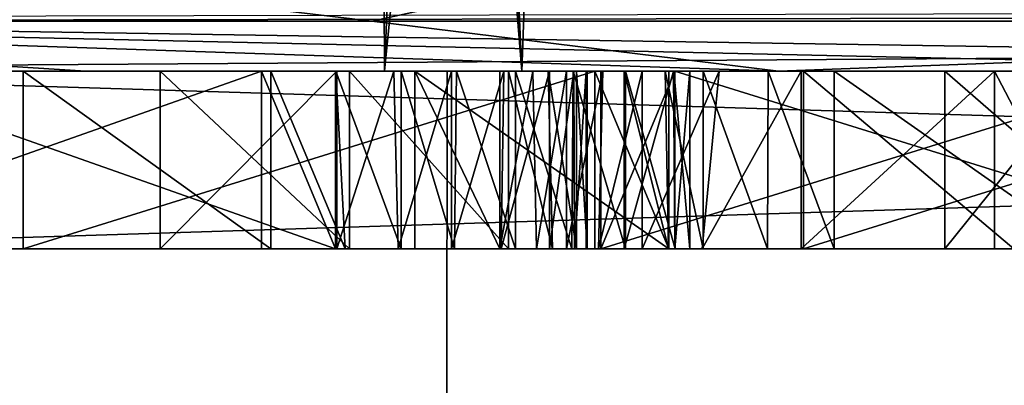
# Model space of a CAD drawing. Header units: millimetres. Extents: x -18.9 to 18.9, y -8.8 to 59.9.
# Tile 156 of 256: x -13.787 to -12.68, y 26.046 to 26.458. Entities that reach past the tile are written whole.
import ezdxf

# ---------------------------------------------------------------- set-up
doc = ezdxf.new("R2010")
doc.units = ezdxf.units.MM
doc.header["$LTSCALE"] = 65.185185
for name, color, linetype in [('1', 7, 'CONTINUOUS'), ('1282', 7, 'CONTINUOUS'), ('1295', 7, 'CONTINUOUS'), ('2070', 7, 'CONTINUOUS'), ('2103', 7, 'CONTINUOUS'), ('2105', 7, 'CONTINUOUS'), ('2268', 7, 'CONTINUOUS'), ('2269', 7, 'CONTINUOUS'), ('2275', 7, 'CONTINUOUS'), ('2276', 7, 'CONTINUOUS'), ('2277', 7, 'CONTINUOUS'), ('2278', 7, 'CONTINUOUS'), ('2279', 7, 'CONTINUOUS'), ('2280', 7, 'CONTINUOUS'), ('2281', 7, 'CONTINUOUS'), ('2282', 7, 'CONTINUOUS'), ('2283', 7, 'CONTINUOUS'), ('2284', 7, 'CONTINUOUS'), ('2285', 7, 'CONTINUOUS'), ('2286', 7, 'CONTINUOUS'), ('2287', 7, 'CONTINUOUS'), ('2288', 7, 'CONTINUOUS'), ('2289', 7, 'CONTINUOUS'), ('2290', 7, 'CONTINUOUS'), ('2291', 7, 'CONTINUOUS'), ('2292', 7, 'CONTINUOUS'), ('2293', 7, 'CONTINUOUS'), ('2294', 7, 'CONTINUOUS'), ('2295', 7, 'CONTINUOUS'), ('2296', 7, 'CONTINUOUS'), ('2297', 7, 'CONTINUOUS'), ('2298', 7, 'CONTINUOUS'), ('2299', 7, 'CONTINUOUS'), ('2300', 7, 'CONTINUOUS'), ('2301', 7, 'CONTINUOUS'), ('2303', 7, 'CONTINUOUS'), ('2304', 7, 'CONTINUOUS'), ('2305', 7, 'CONTINUOUS'), ('2314', 7, 'CONTINUOUS'), ('2315', 7, 'CONTINUOUS'), ('2316', 7, 'CONTINUOUS'), ('2317', 7, 'CONTINUOUS'), ('30', 7, 'CONTINUOUS'), ('327', 7, 'CONTINUOUS'), ('329', 7, 'CONTINUOUS'), ('332', 7, 'CONTINUOUS'), ('831', 7, 'CONTINUOUS')]:
    doc.layers.add(name, color=color, linetype=linetype)

msp = doc.modelspace()

# ---------------------------------------------------------------- linework, layer by layer
at = {"layer": '1', "color": 7, "linetype": 'Continuous'}
for points in [[(-13.5394, 52.1353, -10.9291), (-15.8436, 26.4, -7.1931), (-14.4873, 53.2453, -9.6373), (-13.5394, 52.1353, -10.9291)], [(-13.3772, 26.4, -11.1271), (-15.8436, 26.4, -7.1931), (-13.5394, 52.1353, -10.9291), (-13.3772, 26.4, -11.1271)], [(-12.3315, 51.45, -12.2758), (-13.3772, 26.4, -11.1271), (-13.5394, 52.1353, -10.9291), (-12.3315, 51.45, -12.2758)], [(-10.9497, 51.0814, -13.5227), (-13.3772, 26.4, -11.1271), (-12.3315, 51.45, -12.2758), (-10.9497, 51.0814, -13.5227)], [(-9.9569, 26.4, -14.2696), (-13.3772, 26.4, -11.1271), (-10.9497, 51.0814, -13.5227), (-9.9569, 26.4, -14.2696)]]:
    msp.add_3dface(points, dxfattribs=at)
at = {"layer": '1282', "color": 7, "linetype": 'Continuous'}
for points in [[(-15.7978, 26.4, 7.2931), (-12.5018, 26.4, 12.1021), (-14.9312, 26.4, 7.2931), (-15.7978, 26.4, 7.2931)], [(-13.3069, 26.4, -11.2109), (-15.7978, 26.4, -7.2931), (-14.7774, 26.4, -8.6587), (-13.3069, 26.4, -11.2109)], [(-14.9312, 26.4, 7.2931), (-12.5018, 26.4, 12.1021), (-12.4115, 26.4, 7.756), (-14.9312, 26.4, 7.2931)], [(-14.6496, 26.4, 7.1772), (-14.9312, 26.4, 7.2931), (-12.5431, 26.4, 7.0082), (-14.6496, 26.4, 7.1772)], [(-12.5431, 26.4, 7.0082), (-14.9312, 26.4, 7.2931), (-12.4115, 26.4, 7.756), (-12.5431, 26.4, 7.0082)], [(-14.6979, 26.4, -8.7512), (-13.3069, 26.4, -11.2109), (-14.7774, 26.4, -8.6587), (-14.6979, 26.4, -8.7512)], [(-13.3069, 26.4, -11.2109), (-14.6979, 26.4, -8.7512), (-11.792, 26.4, -11.1895), (-13.3069, 26.4, -11.2109)], [(-14.6979, 26.4, -8.7512), (-13.8671, 26.4, -9.4252), (-13.7835, 26.4, -9.4953), (-14.6979, 26.4, -8.7512)], [(-13.505, 26.4, -9.729), (-14.6979, 26.4, -8.7512), (-13.7835, 26.4, -9.4953), (-13.505, 26.4, -9.729)], [(-14.6979, 26.4, -8.7512), (-13.505, 26.4, -9.729), (-13.134, 26.4, -10.0403), (-14.6979, 26.4, -8.7512)], [(-13.0509, 26.4, -10.11), (-14.6979, 26.4, -8.7512), (-13.134, 26.4, -10.0403), (-13.0509, 26.4, -10.11)], [(-14.6979, 26.4, -8.7512), (-13.0509, 26.4, -10.11), (-12.9062, 26.4, -10.2315), (-14.6979, 26.4, -8.7512)], [(-12.6695, 26.4, -10.4301), (-14.6979, 26.4, -8.7512), (-12.9062, 26.4, -10.2315), (-12.6695, 26.4, -10.4301)], [(-14.6979, 26.4, -8.7512), (-12.6695, 26.4, -10.4301), (-11.8706, 26.4, -11.1042), (-14.6979, 26.4, -8.7512)], [(-11.792, 26.4, -11.1895), (-14.6979, 26.4, -8.7512), (-11.8706, 26.4, -11.1042), (-11.792, 26.4, -11.1895)], [(-14.5314, 26.4, 6.8934), (-14.6496, 26.4, 7.1772), (-12.5431, 26.4, 7.0082), (-14.5314, 26.4, 6.8934)], [(-14.6496, 26.4, -7.1772), (-14.5314, 26.4, -6.8934), (-11.9316, 26.4, -7.5028), (-14.6496, 26.4, -7.1772)], [(-14.6496, 26.4, -7.1772), (-11.9316, 26.4, -7.5028), (-14.1859, 26.4, -7.3301), (-14.6496, 26.4, -7.1772)], [(-14.5314, 26.4, -6.8934), (-14.5314, 26.4, 6.8934), (-12.4283, 26.4, -6.355), (-14.5314, 26.4, -6.8934)], [(-12.4283, 26.4, -6.355), (-14.5314, 26.4, 6.8934), (-12.5431, 26.4, -5.4205), (-12.4283, 26.4, -6.355)], [(-12.5431, 26.4, -5.4205), (-14.5314, 26.4, 6.8934), (-12.5431, 26.4, 7.0082), (-12.5431, 26.4, -5.4205)], [(-11.9316, 26.4, -7.5028), (-14.5314, 26.4, -6.8934), (-12.4283, 26.4, -6.355), (-11.9316, 26.4, -7.5028)], [(-14.3144, 26.4, -7.4833), (-7.8641, 26.4, -12.8958), (-14.0212, 26.4, -7.9682), (-14.3144, 26.4, -7.4833)], [(-10.6964, 26.4, -8.7061), (-9.7505, 26.4, -9.121), (-14.1859, 26.4, -7.3301), (-10.6964, 26.4, -8.7061)], [(-14.1859, 26.4, -7.3301), (-9.7505, 26.4, -9.121), (-9.4479, 26.4, -9.5706), (-14.1859, 26.4, -7.3301)], [(-11.9316, 26.4, -7.5028), (-10.6964, 26.4, -8.7061), (-14.1859, 26.4, -7.3301), (-11.9316, 26.4, -7.5028)], [(-7.8888, 26.4, -12.614), (-14.1859, 26.4, -7.3301), (-8.5035, 26.4, -11.8371), (-7.8888, 26.4, -12.614)], [(-9.6827, 26.4, -9.6958), (-14.1859, 26.4, -7.3301), (-9.5686, 26.4, -9.6085), (-9.6827, 26.4, -9.6958)], [(-14.1859, 26.4, -7.3301), (-9.6827, 26.4, -9.6958), (-9.6031, 26.4, -9.7882), (-14.1859, 26.4, -7.3301)], [(-9.5686, 26.4, -9.6085), (-14.1859, 26.4, -7.3301), (-9.4479, 26.4, -9.5706), (-9.5686, 26.4, -9.6085)], [(-10.016, 26.4, -10.5744), (-14.1859, 26.4, -7.3301), (-10.0847, 26.4, -10.4908), (-10.016, 26.4, -10.5744)], [(-14.1859, 26.4, -7.3301), (-10.016, 26.4, -10.5744), (-9.5018, 26.4, -11.0262), (-14.1859, 26.4, -7.3301)], [(-10.0847, 26.4, -10.4908), (-14.1859, 26.4, -7.3301), (-10.1144, 26.4, -10.3895), (-10.0847, 26.4, -10.4908)], [(-10.1144, 26.4, -10.3895), (-14.1859, 26.4, -7.3301), (-10.1016, 26.4, -10.27), (-10.1144, 26.4, -10.3895)], [(-10.1016, 26.4, -10.27), (-14.1859, 26.4, -7.3301), (-10.0437, 26.4, -10.1451), (-10.1016, 26.4, -10.27)], [(-10.0437, 26.4, -10.1451), (-14.1859, 26.4, -7.3301), (-9.6617, 26.4, -10.0414), (-10.0437, 26.4, -10.1451)], [(-9.6617, 26.4, -10.0414), (-14.1859, 26.4, -7.3301), (-9.6031, 26.4, -9.7882), (-9.6617, 26.4, -10.0414)], [(-9.4266, 26.4, -11.0893), (-14.1859, 26.4, -7.3301), (-9.5018, 26.4, -11.0262), (-9.4266, 26.4, -11.0893)], [(-14.1859, 26.4, -7.3301), (-9.4266, 26.4, -11.0893), (-8.7801, 26.4, -11.605), (-14.1859, 26.4, -7.3301)], [(-8.6747, 26.4, -11.6934), (-14.1859, 26.4, -7.3301), (-8.7801, 26.4, -11.605), (-8.6747, 26.4, -11.6934)], [(-14.1859, 26.4, -7.3301), (-8.6747, 26.4, -11.6934), (-8.6089, 26.4, -11.7487), (-14.1859, 26.4, -7.3301)], [(-8.5035, 26.4, -11.8371), (-14.1859, 26.4, -7.3301), (-8.6089, 26.4, -11.7487), (-8.5035, 26.4, -11.8371)], [(-14.031, 26.4, -8.457), (-13.5154, 26.4, -8.4149), (-14.0823, 26.4, -9.0905), (-14.031, 26.4, -8.457)], [(-14.031, 26.4, -8.457), (-13.9717, 26.4, -8.4015), (-13.5154, 26.4, -8.4149), (-14.031, 26.4, -8.457)], [(-14.0212, 26.4, -7.9682), (-7.8641, 26.4, -12.8958), (-13.9586, 26.4, -8.0325), (-14.0212, 26.4, -7.9682)], [(-13.9992, 26.4, -9.1602), (-13.4323, 26.4, -8.4846), (-13.1407, 26.4, -8.7293), (-13.9992, 26.4, -9.1602)], [(-13.7913, 26.4, -9.3348), (-13.9992, 26.4, -9.1602), (-13.1407, 26.4, -8.7293), (-13.7913, 26.4, -9.3348)], [(-13.9717, 26.4, -8.4015), (-13.9267, 26.4, -8.3322), (-13.5154, 26.4, -8.4149), (-13.9717, 26.4, -8.4015)], [(-13.9586, 26.4, -8.0325), (-7.8641, 26.4, -12.8958), (-13.5154, 26.4, -8.4149), (-13.9586, 26.4, -8.0325)], [(-13.9172, 26.4, -8.103), (-13.9586, 26.4, -8.0325), (-13.5154, 26.4, -8.4149), (-13.9172, 26.4, -8.103)], [(-13.9267, 26.4, -8.3322), (-13.9024, 26.4, -8.256), (-13.5154, 26.4, -8.4149), (-13.9267, 26.4, -8.3322)], [(-13.8988, 26.4, -8.1766), (-13.9172, 26.4, -8.103), (-13.5154, 26.4, -8.4149), (-13.8988, 26.4, -8.1766)], [(-13.9024, 26.4, -8.256), (-13.8988, 26.4, -8.1766), (-13.5154, 26.4, -8.4149), (-13.9024, 26.4, -8.256)], [(-13.8671, 26.4, -9.4252), (-13.7913, 26.4, -9.3348), (-13.7835, 26.4, -9.4953), (-13.8671, 26.4, -9.4252)], [(-13.7913, 26.4, -9.3348), (-13.1407, 26.4, -8.7293), (-13.7835, 26.4, -9.4953), (-13.7913, 26.4, -9.3348)], [(-13.6294, 26.4, -9.4804), (-13.4167, 26.4, -9.2269), (-13.1612, 26.4, -9.4656), (-13.6294, 26.4, -9.4804)], [(-13.4308, 26.4, -9.647), (-13.6294, 26.4, -9.4804), (-13.1917, 26.4, -9.6357), (-13.4308, 26.4, -9.647)], [(-13.1917, 26.4, -9.6357), (-13.6294, 26.4, -9.4804), (-13.1644, 26.4, -9.594), (-13.1917, 26.4, -9.6357)], [(-13.1644, 26.4, -9.594), (-13.6294, 26.4, -9.4804), (-13.1504, 26.4, -9.5503), (-13.1644, 26.4, -9.594)], [(-13.1504, 26.4, -9.5503), (-13.6294, 26.4, -9.4804), (-13.1493, 26.4, -9.5063), (-13.1504, 26.4, -9.5503)], [(-13.1493, 26.4, -9.5063), (-13.6294, 26.4, -9.4804), (-13.1612, 26.4, -9.4656), (-13.1493, 26.4, -9.5063)], [(-13.5154, 26.4, -8.4149), (-7.8641, 26.4, -12.8958), (-13.4323, 26.4, -8.4846), (-13.5154, 26.4, -8.4149)], [(-13.505, 26.4, -9.729), (-13.4319, 26.4, -9.7828), (-13.134, 26.4, -10.0403), (-13.505, 26.4, -9.729)], [(-13.4323, 26.4, -8.4846), (-7.8641, 26.4, -12.8958), (-13.1407, 26.4, -8.7293), (-13.4323, 26.4, -8.4846)], [(-13.4319, 26.4, -9.7828), (-13.3584, 26.4, -9.8152), (-13.134, 26.4, -10.0403), (-13.4319, 26.4, -9.7828)], [(-13.3669, 26.4, -9.6868), (-13.4308, 26.4, -9.647), (-13.2432, 26.4, -9.68), (-13.3669, 26.4, -9.6868)], [(-13.2432, 26.4, -9.68), (-13.4308, 26.4, -9.647), (-13.1917, 26.4, -9.6357), (-13.2432, 26.4, -9.68)], [(-13.1612, 26.4, -9.4656), (-13.4167, 26.4, -9.2269), (-13.1931, 26.4, -9.4196), (-13.1612, 26.4, -9.4656)], [(-13.1931, 26.4, -9.4196), (-13.4167, 26.4, -9.2269), (-13.238, 26.4, -9.3769), (-13.1931, 26.4, -9.4196)], [(-13.3019, 26.4, -9.6979), (-13.3669, 26.4, -9.6868), (-13.2432, 26.4, -9.68), (-13.3019, 26.4, -9.6979)], [(-13.3584, 26.4, -9.8152), (-13.2962, 26.4, -9.8185), (-13.134, 26.4, -10.0403), (-13.3584, 26.4, -9.8152)], [(-13.3431, 26.4, -9.1392), (-13.0576, 26.4, -8.799), (-12.6913, 26.4, -9.1063), (-13.3431, 26.4, -9.1392)], [(-13.2475, 26.4, -9.2194), (-13.3431, 26.4, -9.1392), (-12.9088, 26.4, -9.1946), (-13.2475, 26.4, -9.2194)], [(-12.9088, 26.4, -9.1946), (-13.3431, 26.4, -9.1392), (-12.6913, 26.4, -9.1063), (-12.9088, 26.4, -9.1946)], [(-9.8717, 26.4, -14.3286), (-13.3069, 26.4, -11.2109), (-9.0362, 26.4, -13.4787), (-9.8717, 26.4, -14.3286)], [(-11.577, 26.4, -11.2737), (-13.3069, 26.4, -11.2109), (-11.6497, 26.4, -11.2649), (-11.577, 26.4, -11.2737)], [(-13.3069, 26.4, -11.2109), (-11.577, 26.4, -11.2737), (-11.2204, 26.4, -11.646), (-13.3069, 26.4, -11.2109)], [(-11.6497, 26.4, -11.2649), (-13.3069, 26.4, -11.2109), (-11.7222, 26.4, -11.237), (-11.6497, 26.4, -11.2649)], [(-11.7222, 26.4, -11.237), (-13.3069, 26.4, -11.2109), (-11.792, 26.4, -11.1895), (-11.7222, 26.4, -11.237)], [(-11.1316, 26.4, -11.7205), (-13.3069, 26.4, -11.2109), (-11.2204, 26.4, -11.646), (-11.1316, 26.4, -11.7205)], [(-13.3069, 26.4, -11.2109), (-11.1316, 26.4, -11.7205), (-10.8087, 26.4, -11.9915), (-13.3069, 26.4, -11.2109)], [(-10.398, 26.4, -12.3361), (-13.3069, 26.4, -11.2109), (-10.7256, 26.4, -12.0612), (-10.398, 26.4, -12.3361)], [(-13.3069, 26.4, -11.2109), (-10.398, 26.4, -12.3361), (-10.3149, 26.4, -12.4058), (-13.3069, 26.4, -11.2109)], [(-10.7256, 26.4, -12.0612), (-13.3069, 26.4, -11.2109), (-10.8087, 26.4, -11.9915), (-10.7256, 26.4, -12.0612)], [(-13.3069, 26.4, -11.2109), (-10.3149, 26.4, -12.4058), (-10.0154, 26.4, -12.6048), (-13.3069, 26.4, -11.2109)], [(-9.8206, 26.4, -12.8326), (-13.3069, 26.4, -11.2109), (-9.8905, 26.4, -12.7851), (-9.8206, 26.4, -12.8326)], [(-13.3069, 26.4, -11.2109), (-9.8206, 26.4, -12.8326), (-9.4903, 26.4, -13.0977), (-13.3069, 26.4, -11.2109)], [(-9.8905, 26.4, -12.7851), (-13.3069, 26.4, -11.2109), (-9.969, 26.4, -12.6997), (-9.8905, 26.4, -12.7851)], [(-9.969, 26.4, -12.6997), (-13.3069, 26.4, -11.2109), (-10.0154, 26.4, -12.6048), (-9.969, 26.4, -12.6997)], [(-9.0362, 26.4, -13.4787), (-13.3069, 26.4, -11.2109), (-9.4903, 26.4, -13.0977), (-9.0362, 26.4, -13.4787)], [(-13.2962, 26.4, -9.8185), (-13.2299, 26.4, -9.8013), (-13.134, 26.4, -10.0403), (-13.2962, 26.4, -9.8185)], [(-13.2106, 26.4, -9.246), (-13.2475, 26.4, -9.2194), (-13.0009, 26.4, -9.2309), (-13.2106, 26.4, -9.246)], [(-13.0009, 26.4, -9.2309), (-13.2475, 26.4, -9.2194), (-12.9088, 26.4, -9.1946), (-13.0009, 26.4, -9.2309)], [(-13.2299, 26.4, -9.8013), (-13.165, 26.4, -9.7644), (-13.134, 26.4, -10.0403), (-13.2299, 26.4, -9.8013)], [(-13.1725, 26.4, -9.2626), (-13.2106, 26.4, -9.246), (-13.0876, 26.4, -9.2591), (-13.1725, 26.4, -9.2626)], [(-13.0876, 26.4, -9.2591), (-13.2106, 26.4, -9.246), (-13.0009, 26.4, -9.2309), (-13.0876, 26.4, -9.2591)], [(-13.1319, 26.4, -9.2658), (-13.1725, 26.4, -9.2626), (-13.0876, 26.4, -9.2591), (-13.1319, 26.4, -9.2658)], [(-13.165, 26.4, -9.7644), (-13.1064, 26.4, -9.7082), (-13.134, 26.4, -10.0403), (-13.165, 26.4, -9.7644)], [(-13.1407, 26.4, -8.7293), (-7.8641, 26.4, -12.8958), (-13.0576, 26.4, -8.799), (-13.1407, 26.4, -8.7293)], [(-12.9458, 26.4, -9.3363), (-12.8715, 26.4, -9.3105), (-13.134, 26.4, -10.0403), (-12.9458, 26.4, -9.3363)], [(-12.8715, 26.4, -9.3105), (-12.4912, 26.4, -9.2743), (-13.134, 26.4, -10.0403), (-12.8715, 26.4, -9.3105)], [(-13.0339, 26.4, -9.5295), (-12.9458, 26.4, -9.3363), (-13.134, 26.4, -10.0403), (-13.0339, 26.4, -9.5295)], [(-13.052, 26.4, -9.6204), (-13.0339, 26.4, -9.5295), (-13.134, 26.4, -10.0403), (-13.052, 26.4, -9.6204)], [(-13.1064, 26.4, -9.7082), (-13.052, 26.4, -9.6204), (-13.134, 26.4, -10.0403), (-13.1064, 26.4, -9.7082)], [(-13.1076, 26.4, -9.351), (-13.0618, 26.4, -9.3553), (-13.0524, 26.4, -9.4389), (-13.1076, 26.4, -9.351)], [(-13.0618, 26.4, -9.3553), (-13.0189, 26.4, -9.3529), (-13.0339, 26.4, -9.5295), (-13.0618, 26.4, -9.3553)], [(-13.0524, 26.4, -9.4389), (-13.0618, 26.4, -9.3553), (-13.0339, 26.4, -9.5295), (-13.0524, 26.4, -9.4389)], [(-13.0576, 26.4, -8.799), (-7.8641, 26.4, -12.8958), (-12.6913, 26.4, -9.1063), (-13.0576, 26.4, -8.799)], [(-13.0509, 26.4, -10.11), (-12.4081, 26.4, -9.344), (-12.2634, 26.4, -9.4654), (-13.0509, 26.4, -10.11)], [(-13.0509, 26.4, -10.11), (-12.2634, 26.4, -9.4654), (-12.9062, 26.4, -10.2315), (-13.0509, 26.4, -10.11)], [(-13.0189, 26.4, -9.3529), (-12.9458, 26.4, -9.3363), (-13.0339, 26.4, -9.5295), (-13.0189, 26.4, -9.3529)], [(-12.8715, 26.4, -9.3105), (-12.5868, 26.4, -9.194), (-12.4912, 26.4, -9.2743), (-12.8715, 26.4, -9.3105)], [(-12.7472, 26.4, -10.2108), (-12.5175, 26.4, -9.937), (-12.2718, 26.4, -10.2021), (-12.7472, 26.4, -10.2108)], [(-12.5863, 26.4, -10.3459), (-12.7472, 26.4, -10.2108), (-12.3241, 26.4, -10.337), (-12.5863, 26.4, -10.3459)], [(-12.3241, 26.4, -10.337), (-12.7472, 26.4, -10.2108), (-12.2824, 26.4, -10.2699), (-12.3241, 26.4, -10.337)], [(-12.2824, 26.4, -10.2699), (-12.7472, 26.4, -10.2108), (-12.2718, 26.4, -10.2021), (-12.2824, 26.4, -10.2699)], [(-12.6913, 26.4, -9.1063), (-7.8641, 26.4, -12.8958), (-12.5868, 26.4, -9.194), (-12.6913, 26.4, -9.1063)]]:
    msp.add_3dface(points, dxfattribs=at)
at = {"layer": '1295', "color": 7, "linetype": 'Continuous'}
for points in [[(-16.3509, -6.3, -5.9501), (-15.7978, 26.4, -7.2931), (-13.3292, -6.3, -11.1841), (-16.3509, -6.3, -5.9501)], [(-12.7853, -3.5, 11.8024), (-15.7978, 26.4, 7.2931), (-15.8621, 26.3419, 7.1522), (-12.7853, -3.5, 11.8024)], [(-12.7853, -3.5, 11.8024), (-12.5018, 26.4, 12.1021), (-15.7978, 26.4, 7.2931), (-12.7853, -3.5, 11.8024)], [(-15.7978, 26.4, -7.2931), (-13.3069, 26.4, -11.2109), (-13.3292, -6.3, -11.1841), (-15.7978, 26.4, -7.2931)], [(-13.3069, 26.4, -11.2109), (-9.8717, 26.4, -14.3286), (-13.3292, -6.3, -11.1841), (-13.3069, 26.4, -11.2109)], [(-13.3292, -6.3, -11.1841), (-9.8717, 26.4, -14.3286), (-8.6992, -6.3, -15.0691), (-13.3292, -6.3, -11.1841)], [(-12.7853, -3.5, 11.8024), (-7.6096, -3.5, 15.6478), (-12.5018, 26.4, 12.1021), (-12.7853, -3.5, 11.8024)], [(-15.8885, 26.207, 7.0933), (-12.7853, -3.5, 11.8024), (-15.8621, 26.3419, 7.1522), (-15.8885, 26.207, 7.0933)], [(-16.0196, 17.5805, 6.792), (-12.7853, -3.5, 11.8024), (-15.8885, 26.207, 7.0933), (-16.0196, 17.5805, 6.792)]]:
    msp.add_3dface(points, dxfattribs=at)
at = {"layer": '2070', "color": 7, "linetype": 'Continuous'}
for points in [[(-14.1859, 26.2, -7.3301), (-7.8888, 26.2, -12.614), (-14.3144, 26.2, -7.4833), (-14.1859, 26.2, -7.3301)], [(-14.3144, 26.2, -7.4833), (-7.8888, 26.2, -12.614), (-7.8641, 26.2, -12.8958), (-14.3144, 26.2, -7.4833)], [(-14.0823, 26.2, -9.0905), (-13.5154, 26.2, -8.4149), (-13.9992, 26.2, -9.1602), (-14.0823, 26.2, -9.0905)], [(-13.9992, 26.2, -9.1602), (-13.5154, 26.2, -8.4149), (-13.4323, 26.2, -8.4846), (-13.9992, 26.2, -9.1602)], [(-13.7835, 26.2, -9.4953), (-13.1407, 26.2, -8.7293), (-13.6294, 26.2, -9.4804), (-13.7835, 26.2, -9.4953)], [(-13.505, 26.2, -9.729), (-13.7835, 26.2, -9.4953), (-13.6294, 26.2, -9.4804), (-13.505, 26.2, -9.729)], [(-13.1407, 26.2, -8.7293), (-13.4167, 26.2, -9.2269), (-13.6294, 26.2, -9.4804), (-13.1407, 26.2, -8.7293)], [(-13.4308, 26.2, -9.647), (-13.505, 26.2, -9.729), (-13.6294, 26.2, -9.4804), (-13.4308, 26.2, -9.647)], [(-13.4214, 26.2, -9.789), (-13.505, 26.2, -9.729), (-13.4308, 26.2, -9.647), (-13.4214, 26.2, -9.789)], [(-13.362, 26.2, -9.6888), (-13.4214, 26.2, -9.789), (-13.4308, 26.2, -9.647), (-13.362, 26.2, -9.6888)], [(-13.3584, 26.2, -9.8152), (-13.4214, 26.2, -9.789), (-13.362, 26.2, -9.6888), (-13.3584, 26.2, -9.8152)], [(-13.1407, 26.2, -8.7293), (-13.3431, 26.2, -9.1392), (-13.4167, 26.2, -9.2269), (-13.1407, 26.2, -8.7293)], [(-13.3431, 26.2, -9.1392), (-13.2475, 26.2, -9.2194), (-13.4167, 26.2, -9.2269), (-13.3431, 26.2, -9.1392)], [(-13.4167, 26.2, -9.2269), (-13.2475, 26.2, -9.2194), (-13.238, 26.2, -9.3769), (-13.4167, 26.2, -9.2269)], [(-13.3019, 26.2, -9.6979), (-13.3584, 26.2, -9.8152), (-13.362, 26.2, -9.6888), (-13.3019, 26.2, -9.6979)], [(-13.2987, 26.2, -9.8188), (-13.3584, 26.2, -9.8152), (-13.3019, 26.2, -9.6979), (-13.2987, 26.2, -9.8188)], [(-13.3431, 26.2, -9.1392), (-13.1407, 26.2, -8.7293), (-13.0576, 26.2, -8.799), (-13.3431, 26.2, -9.1392)], [(-13.2459, 26.2, -9.6816), (-13.2987, 26.2, -9.8188), (-13.3019, 26.2, -9.6979), (-13.2459, 26.2, -9.6816)], [(-13.2299, 26.2, -9.8013), (-13.2987, 26.2, -9.8188), (-13.2459, 26.2, -9.6816), (-13.2299, 26.2, -9.8013)], [(-13.2475, 26.2, -9.2194), (-13.2062, 26.2, -9.2485), (-13.238, 26.2, -9.3769), (-13.2475, 26.2, -9.2194)], [(-13.1917, 26.2, -9.6357), (-13.2299, 26.2, -9.8013), (-13.2459, 26.2, -9.6816), (-13.1917, 26.2, -9.6357)], [(-13.238, 26.2, -9.3769), (-13.2062, 26.2, -9.2485), (-13.1882, 26.2, -9.4252), (-13.238, 26.2, -9.3769)], [(-13.1668, 26.2, -9.7658), (-13.2299, 26.2, -9.8013), (-13.1917, 26.2, -9.6357), (-13.1668, 26.2, -9.7658)], [(-13.2062, 26.2, -9.2485), (-13.1725, 26.2, -9.2626), (-13.1882, 26.2, -9.4252), (-13.2062, 26.2, -9.2485)], [(-13.1638, 26.2, -9.5929), (-13.1668, 26.2, -9.7658), (-13.1917, 26.2, -9.6357), (-13.1638, 26.2, -9.5929)], [(-13.1882, 26.2, -9.4252), (-13.1725, 26.2, -9.2626), (-13.1612, 26.2, -9.4656), (-13.1882, 26.2, -9.4252)], [(-13.1725, 26.2, -9.2626), (-13.1368, 26.2, -9.266), (-13.1612, 26.2, -9.4656), (-13.1725, 26.2, -9.2626)], [(-13.1064, 26.2, -9.7082), (-13.1668, 26.2, -9.7658), (-13.1076, 26.2, -9.351), (-13.1064, 26.2, -9.7082)], [(-13.1076, 26.2, -9.351), (-13.1668, 26.2, -9.7658), (-13.1504, 26.2, -9.5503), (-13.1076, 26.2, -9.351)], [(-13.1504, 26.2, -9.5503), (-13.1668, 26.2, -9.7658), (-13.1638, 26.2, -9.5929), (-13.1504, 26.2, -9.5503)], [(-13.1612, 26.2, -9.4656), (-13.1368, 26.2, -9.266), (-13.1493, 26.2, -9.5061), (-13.1612, 26.2, -9.4656)], [(-13.1368, 26.2, -9.266), (-13.1076, 26.2, -9.351), (-13.1504, 26.2, -9.5503), (-13.1368, 26.2, -9.266)], [(-13.1493, 26.2, -9.5061), (-13.1368, 26.2, -9.266), (-13.1504, 26.2, -9.5503), (-13.1493, 26.2, -9.5061)], [(-13.0876, 26.2, -9.2591), (-13.1076, 26.2, -9.351), (-13.1368, 26.2, -9.266), (-13.0876, 26.2, -9.2591)], [(-13.134, 26.2, -10.0403), (-12.4912, 26.2, -9.2743), (-13.0509, 26.2, -10.11), (-13.134, 26.2, -10.0403)], [(-13.0507, 26.2, -9.4429), (-13.1064, 26.2, -9.7082), (-13.1076, 26.2, -9.351), (-13.0507, 26.2, -9.4429)], [(-13.0581, 26.2, -9.3554), (-13.1076, 26.2, -9.351), (-13.0876, 26.2, -9.2591), (-13.0581, 26.2, -9.3554)], [(-13.0503, 26.2, -9.6163), (-13.1064, 26.2, -9.7082), (-13.0507, 26.2, -9.4429), (-13.0503, 26.2, -9.6163)], [(-13.0202, 26.2, -9.2379), (-13.0581, 26.2, -9.3554), (-13.0876, 26.2, -9.2591), (-13.0202, 26.2, -9.2379)], [(-13.0189, 26.2, -9.3529), (-13.0581, 26.2, -9.3554), (-13.0202, 26.2, -9.2379), (-13.0189, 26.2, -9.3529)], [(-13.0509, 26.2, -10.11), (-12.4912, 26.2, -9.2743), (-12.4081, 26.2, -9.344), (-13.0509, 26.2, -10.11)], [(-13.0339, 26.2, -9.5295), (-13.0503, 26.2, -9.6163), (-13.0507, 26.2, -9.4429), (-13.0339, 26.2, -9.5295)], [(-12.9088, 26.2, -9.1946), (-13.0189, 26.2, -9.3529), (-13.0202, 26.2, -9.2379), (-12.9088, 26.2, -9.1946)], [(-12.9467, 26.2, -9.3365), (-13.0189, 26.2, -9.3529), (-12.9088, 26.2, -9.1946), (-12.9467, 26.2, -9.3365)], [(-12.8715, 26.2, -9.3105), (-12.9467, 26.2, -9.3365), (-12.9088, 26.2, -9.1946), (-12.8715, 26.2, -9.3105)], [(-12.6913, 26.2, -9.1063), (-12.8715, 26.2, -9.3105), (-12.9088, 26.2, -9.1946), (-12.6913, 26.2, -9.1063)], [(-12.9062, 26.2, -10.2315), (-12.2634, 26.2, -9.4654), (-12.7472, 26.2, -10.2108), (-12.9062, 26.2, -10.2315)], [(-12.6695, 26.2, -10.4301), (-12.9062, 26.2, -10.2315), (-12.7472, 26.2, -10.2108), (-12.6695, 26.2, -10.4301)], [(-12.5868, 26.2, -9.194), (-12.8715, 26.2, -9.3105), (-12.6913, 26.2, -9.1063), (-12.5868, 26.2, -9.194)], [(-12.2634, 26.2, -9.4654), (-12.5175, 26.2, -9.937), (-12.7472, 26.2, -10.2108), (-12.2634, 26.2, -9.4654)], [(-12.5863, 26.2, -10.3459), (-12.6695, 26.2, -10.4301), (-12.7472, 26.2, -10.2108), (-12.5863, 26.2, -10.3459)]]:
    msp.add_3dface(points, dxfattribs=at)
at = {"layer": '2103', "color": 7, "linetype": 'Continuous'}
for points in [[(-7.8641, 26.4, -12.8958), (-14.3144, 26.4, -7.4833), (-7.8641, 26.2, -12.8958), (-7.8641, 26.4, -12.8958)], [(-14.3144, 26.4, -7.4833), (-14.3144, 26.2, -7.4833), (-7.8641, 26.2, -12.8958), (-14.3144, 26.4, -7.4833)]]:
    msp.add_3dface(points, dxfattribs=at)
at = {"layer": '2105', "color": 7, "linetype": 'Continuous'}
for points in [[(-14.1859, 26.4, -7.3301), (-7.8888, 26.4, -12.614), (-14.1859, 26.2, -7.3301), (-14.1859, 26.4, -7.3301)], [(-7.8888, 26.4, -12.614), (-7.8888, 26.2, -12.614), (-14.1859, 26.2, -7.3301), (-7.8888, 26.4, -12.614)]]:
    msp.add_3dface(points, dxfattribs=at)
at = {"layer": '2268', "color": 7, "linetype": 'Continuous'}
for points in [[(-13.5154, 26.4, -8.4149), (-13.4323, 26.4, -8.4846), (-13.4323, 26.2, -8.4846), (-13.5154, 26.4, -8.4149)], [(-13.5154, 26.2, -8.4149), (-13.5154, 26.4, -8.4149), (-13.4323, 26.2, -8.4846), (-13.5154, 26.2, -8.4149)]]:
    msp.add_3dface(points, dxfattribs=at)
at = {"layer": '2269', "color": 7, "linetype": 'Continuous'}
for points in [[(-13.4323, 26.4, -8.4846), (-13.9992, 26.4, -9.1602), (-13.4323, 26.2, -8.4846), (-13.4323, 26.4, -8.4846)], [(-13.9992, 26.4, -9.1602), (-13.9992, 26.2, -9.1602), (-13.4323, 26.2, -8.4846), (-13.9992, 26.4, -9.1602)]]:
    msp.add_3dface(points, dxfattribs=at)
at = {"layer": '2275', "color": 7, "linetype": 'Continuous'}
for points in [[(-14.0823, 26.4, -9.0905), (-13.5154, 26.4, -8.4149), (-14.0823, 26.2, -9.0905), (-14.0823, 26.4, -9.0905)], [(-13.5154, 26.4, -8.4149), (-13.5154, 26.2, -8.4149), (-14.0823, 26.2, -9.0905), (-13.5154, 26.4, -8.4149)]]:
    msp.add_3dface(points, dxfattribs=at)
at = {"layer": '2276', "color": 7, "linetype": 'Continuous'}
for points in [[(-13.1407, 26.4, -8.7293), (-13.0576, 26.4, -8.799), (-13.0576, 26.2, -8.799), (-13.1407, 26.4, -8.7293)], [(-13.1407, 26.2, -8.7293), (-13.1407, 26.4, -8.7293), (-13.0576, 26.2, -8.799), (-13.1407, 26.2, -8.7293)]]:
    msp.add_3dface(points, dxfattribs=at)
at = {"layer": '2277', "color": 7, "linetype": 'Continuous'}
for points in [[(-13.0576, 26.4, -8.799), (-13.3431, 26.4, -9.1392), (-13.0576, 26.2, -8.799), (-13.0576, 26.4, -8.799)], [(-13.3431, 26.4, -9.1392), (-13.3431, 26.2, -9.1392), (-13.0576, 26.2, -8.799), (-13.3431, 26.4, -9.1392)]]:
    msp.add_3dface(points, dxfattribs=at)
at = {"layer": '2278', "color": 7, "linetype": 'Continuous'}
for points in [[(-13.3431, 26.4, -9.1392), (-13.2475, 26.4, -9.2194), (-13.2475, 26.2, -9.2194), (-13.3431, 26.4, -9.1392)], [(-13.3431, 26.4, -9.1392), (-13.2475, 26.2, -9.2194), (-13.3431, 26.2, -9.1392), (-13.3431, 26.4, -9.1392)]]:
    msp.add_3dface(points, dxfattribs=at)
at = {"layer": '2279', "color": 7, "linetype": 'Continuous'}
for points in [[(-13.2475, 26.4, -9.2194), (-13.2106, 26.4, -9.246), (-13.2475, 26.2, -9.2194), (-13.2475, 26.4, -9.2194)], [(-13.2106, 26.4, -9.246), (-13.2062, 26.2, -9.2485), (-13.2475, 26.2, -9.2194), (-13.2106, 26.4, -9.246)], [(-13.2106, 26.4, -9.246), (-13.1725, 26.4, -9.2626), (-13.2062, 26.2, -9.2485), (-13.2106, 26.4, -9.246)], [(-13.1725, 26.4, -9.2626), (-13.1725, 26.2, -9.2626), (-13.2062, 26.2, -9.2485), (-13.1725, 26.4, -9.2626)]]:
    msp.add_3dface(points, dxfattribs=at)
at = {"layer": '2280', "color": 7, "linetype": 'Continuous'}
for points in [[(-13.1725, 26.4, -9.2626), (-13.1319, 26.4, -9.2658), (-13.1725, 26.2, -9.2626), (-13.1725, 26.4, -9.2626)], [(-13.1319, 26.4, -9.2658), (-13.1368, 26.2, -9.266), (-13.1725, 26.2, -9.2626), (-13.1319, 26.4, -9.2658)], [(-13.1319, 26.4, -9.2658), (-13.0876, 26.4, -9.2591), (-13.1368, 26.2, -9.266), (-13.1319, 26.4, -9.2658)], [(-13.0876, 26.4, -9.2591), (-13.0876, 26.2, -9.2591), (-13.1368, 26.2, -9.266), (-13.0876, 26.4, -9.2591)]]:
    msp.add_3dface(points, dxfattribs=at)
at = {"layer": '2281', "color": 7, "linetype": 'Continuous'}
for points in [[(-13.0876, 26.4, -9.2591), (-13.0009, 26.4, -9.2309), (-13.0876, 26.2, -9.2591), (-13.0876, 26.4, -9.2591)], [(-13.0009, 26.4, -9.2309), (-13.0202, 26.2, -9.2379), (-13.0876, 26.2, -9.2591), (-13.0009, 26.4, -9.2309)], [(-13.0009, 26.4, -9.2309), (-12.9088, 26.4, -9.1946), (-13.0202, 26.2, -9.2379), (-13.0009, 26.4, -9.2309)], [(-12.9088, 26.4, -9.1946), (-12.9088, 26.2, -9.1946), (-13.0202, 26.2, -9.2379), (-12.9088, 26.4, -9.1946)]]:
    msp.add_3dface(points, dxfattribs=at)
at = {"layer": '2282', "color": 7, "linetype": 'Continuous'}
for points in [[(-12.9088, 26.4, -9.1946), (-12.6913, 26.4, -9.1063), (-12.9088, 26.2, -9.1946), (-12.9088, 26.4, -9.1946)], [(-12.6913, 26.4, -9.1063), (-12.6913, 26.2, -9.1063), (-12.9088, 26.2, -9.1946), (-12.6913, 26.4, -9.1063)]]:
    msp.add_3dface(points, dxfattribs=at)
at = {"layer": '2283', "color": 7, "linetype": 'Continuous'}
for points in [[(-12.6913, 26.4, -9.1063), (-12.5868, 26.4, -9.194), (-12.5868, 26.2, -9.194), (-12.6913, 26.4, -9.1063)], [(-12.6913, 26.4, -9.1063), (-12.5868, 26.2, -9.194), (-12.6913, 26.2, -9.1063), (-12.6913, 26.4, -9.1063)]]:
    msp.add_3dface(points, dxfattribs=at)
at = {"layer": '2284', "color": 7, "linetype": 'Continuous'}
for points in [[(-12.5868, 26.4, -9.194), (-12.8715, 26.4, -9.3105), (-12.5868, 26.2, -9.194), (-12.5868, 26.4, -9.194)], [(-12.8715, 26.4, -9.3105), (-12.8715, 26.2, -9.3105), (-12.5868, 26.2, -9.194), (-12.8715, 26.4, -9.3105)]]:
    msp.add_3dface(points, dxfattribs=at)
at = {"layer": '2285', "color": 7, "linetype": 'Continuous'}
for points in [[(-12.9458, 26.4, -9.3363), (-13.0189, 26.4, -9.3529), (-12.9467, 26.2, -9.3365), (-12.9458, 26.4, -9.3363)], [(-13.0189, 26.4, -9.3529), (-13.0189, 26.2, -9.3529), (-12.9467, 26.2, -9.3365), (-13.0189, 26.4, -9.3529)], [(-12.9458, 26.4, -9.3363), (-12.9467, 26.2, -9.3365), (-12.8715, 26.2, -9.3105), (-12.9458, 26.4, -9.3363)], [(-12.8715, 26.4, -9.3105), (-12.9458, 26.4, -9.3363), (-12.8715, 26.2, -9.3105), (-12.8715, 26.4, -9.3105)]]:
    msp.add_3dface(points, dxfattribs=at)
at = {"layer": '2286', "color": 7, "linetype": 'Continuous'}
for points in [[(-13.0618, 26.4, -9.3553), (-13.1076, 26.4, -9.351), (-13.0581, 26.2, -9.3554), (-13.0618, 26.4, -9.3553)], [(-13.1076, 26.4, -9.351), (-13.1076, 26.2, -9.351), (-13.0581, 26.2, -9.3554), (-13.1076, 26.4, -9.351)], [(-13.0189, 26.4, -9.3529), (-13.0618, 26.4, -9.3553), (-13.0189, 26.2, -9.3529), (-13.0189, 26.4, -9.3529)], [(-13.0618, 26.4, -9.3553), (-13.0581, 26.2, -9.3554), (-13.0189, 26.2, -9.3529), (-13.0618, 26.4, -9.3553)]]:
    msp.add_3dface(points, dxfattribs=at)
at = {"layer": '2287', "color": 7, "linetype": 'Continuous'}
for points in [[(-13.1076, 26.4, -9.351), (-13.0524, 26.4, -9.4389), (-13.1076, 26.2, -9.351), (-13.1076, 26.4, -9.351)], [(-13.0524, 26.4, -9.4389), (-13.0507, 26.2, -9.4429), (-13.1076, 26.2, -9.351), (-13.0524, 26.4, -9.4389)], [(-13.0524, 26.4, -9.4389), (-13.0339, 26.4, -9.5295), (-13.0507, 26.2, -9.4429), (-13.0524, 26.4, -9.4389)], [(-13.0339, 26.4, -9.5295), (-13.0339, 26.2, -9.5295), (-13.0507, 26.2, -9.4429), (-13.0339, 26.4, -9.5295)]]:
    msp.add_3dface(points, dxfattribs=at)
at = {"layer": '2288', "color": 7, "linetype": 'Continuous'}
for points in [[(-13.052, 26.4, -9.6204), (-13.1064, 26.4, -9.7082), (-13.0503, 26.2, -9.6163), (-13.052, 26.4, -9.6204)], [(-13.1064, 26.4, -9.7082), (-13.1064, 26.2, -9.7082), (-13.0503, 26.2, -9.6163), (-13.1064, 26.4, -9.7082)], [(-13.0339, 26.4, -9.5295), (-13.052, 26.4, -9.6204), (-13.0339, 26.2, -9.5295), (-13.0339, 26.4, -9.5295)], [(-13.052, 26.4, -9.6204), (-13.0503, 26.2, -9.6163), (-13.0339, 26.2, -9.5295), (-13.052, 26.4, -9.6204)]]:
    msp.add_3dface(points, dxfattribs=at)
at = {"layer": '2289', "color": 7, "linetype": 'Continuous'}
for points in [[(-13.165, 26.4, -9.7644), (-13.2299, 26.4, -9.8013), (-13.1668, 26.2, -9.7658), (-13.165, 26.4, -9.7644)], [(-13.2299, 26.4, -9.8013), (-13.2299, 26.2, -9.8013), (-13.1668, 26.2, -9.7658), (-13.2299, 26.4, -9.8013)], [(-13.165, 26.4, -9.7644), (-13.1668, 26.2, -9.7658), (-13.1064, 26.2, -9.7082), (-13.165, 26.4, -9.7644)], [(-13.1064, 26.4, -9.7082), (-13.165, 26.4, -9.7644), (-13.1064, 26.2, -9.7082), (-13.1064, 26.4, -9.7082)]]:
    msp.add_3dface(points, dxfattribs=at)
at = {"layer": '2290', "color": 7, "linetype": 'Continuous'}
for points in [[(-13.2962, 26.4, -9.8185), (-13.3584, 26.4, -9.8152), (-13.2987, 26.2, -9.8188), (-13.2962, 26.4, -9.8185)], [(-13.3584, 26.4, -9.8152), (-13.3584, 26.2, -9.8152), (-13.2987, 26.2, -9.8188), (-13.3584, 26.4, -9.8152)], [(-13.2962, 26.4, -9.8185), (-13.2987, 26.2, -9.8188), (-13.2299, 26.2, -9.8013), (-13.2962, 26.4, -9.8185)], [(-13.2299, 26.4, -9.8013), (-13.2962, 26.4, -9.8185), (-13.2299, 26.2, -9.8013), (-13.2299, 26.4, -9.8013)]]:
    msp.add_3dface(points, dxfattribs=at)
at = {"layer": '2291', "color": 7, "linetype": 'Continuous'}
for points in [[(-13.4319, 26.4, -9.7828), (-13.505, 26.4, -9.729), (-13.4214, 26.2, -9.789), (-13.4319, 26.4, -9.7828)], [(-13.505, 26.4, -9.729), (-13.505, 26.2, -9.729), (-13.4214, 26.2, -9.789), (-13.505, 26.4, -9.729)], [(-13.3584, 26.4, -9.8152), (-13.4319, 26.4, -9.7828), (-13.3584, 26.2, -9.8152), (-13.3584, 26.4, -9.8152)], [(-13.4319, 26.4, -9.7828), (-13.4214, 26.2, -9.789), (-13.3584, 26.2, -9.8152), (-13.4319, 26.4, -9.7828)]]:
    msp.add_3dface(points, dxfattribs=at)
at = {"layer": '2292', "color": 7, "linetype": 'Continuous'}
for points in [[(-13.505, 26.4, -9.729), (-13.7835, 26.4, -9.4953), (-13.505, 26.2, -9.729), (-13.505, 26.4, -9.729)], [(-13.7835, 26.4, -9.4953), (-13.7835, 26.2, -9.4953), (-13.505, 26.2, -9.729), (-13.7835, 26.4, -9.4953)]]:
    msp.add_3dface(points, dxfattribs=at)
at = {"layer": '2293', "color": 7, "linetype": 'Continuous'}
for points in [[(-13.7835, 26.4, -9.4953), (-13.1407, 26.4, -8.7293), (-13.7835, 26.2, -9.4953), (-13.7835, 26.4, -9.4953)], [(-13.1407, 26.4, -8.7293), (-13.1407, 26.2, -8.7293), (-13.7835, 26.2, -9.4953), (-13.1407, 26.4, -8.7293)]]:
    msp.add_3dface(points, dxfattribs=at)
at = {"layer": '2294', "color": 7, "linetype": 'Continuous'}
for points in [[(-13.4167, 26.4, -9.2269), (-13.6294, 26.4, -9.4804), (-13.4167, 26.2, -9.2269), (-13.4167, 26.4, -9.2269)], [(-13.4167, 26.2, -9.2269), (-13.6294, 26.4, -9.4804), (-13.6294, 26.2, -9.4804), (-13.4167, 26.2, -9.2269)]]:
    msp.add_3dface(points, dxfattribs=at)
at = {"layer": '2295', "color": 7, "linetype": 'Continuous'}
for points in [[(-13.6294, 26.4, -9.4804), (-13.4308, 26.4, -9.647), (-13.6294, 26.2, -9.4804), (-13.6294, 26.4, -9.4804)], [(-13.4308, 26.4, -9.647), (-13.4308, 26.2, -9.647), (-13.6294, 26.2, -9.4804), (-13.4308, 26.4, -9.647)]]:
    msp.add_3dface(points, dxfattribs=at)
at = {"layer": '2296', "color": 7, "linetype": 'Continuous'}
for points in [[(-13.4308, 26.4, -9.647), (-13.3669, 26.4, -9.6868), (-13.4308, 26.2, -9.647), (-13.4308, 26.4, -9.647)], [(-13.3669, 26.4, -9.6868), (-13.362, 26.2, -9.6888), (-13.4308, 26.2, -9.647), (-13.3669, 26.4, -9.6868)], [(-13.3669, 26.4, -9.6868), (-13.3019, 26.4, -9.6979), (-13.362, 26.2, -9.6888), (-13.3669, 26.4, -9.6868)], [(-13.3019, 26.4, -9.6979), (-13.3019, 26.2, -9.6979), (-13.362, 26.2, -9.6888), (-13.3019, 26.4, -9.6979)]]:
    msp.add_3dface(points, dxfattribs=at)
at = {"layer": '2297', "color": 7, "linetype": 'Continuous'}
for points in [[(-13.3019, 26.4, -9.6979), (-13.2432, 26.4, -9.68), (-13.3019, 26.2, -9.6979), (-13.3019, 26.4, -9.6979)], [(-13.2432, 26.4, -9.68), (-13.2459, 26.2, -9.6816), (-13.3019, 26.2, -9.6979), (-13.2432, 26.4, -9.68)], [(-13.2432, 26.4, -9.68), (-13.1917, 26.4, -9.6357), (-13.2459, 26.2, -9.6816), (-13.2432, 26.4, -9.68)], [(-13.1917, 26.4, -9.6357), (-13.1917, 26.2, -9.6357), (-13.2459, 26.2, -9.6816), (-13.1917, 26.4, -9.6357)]]:
    msp.add_3dface(points, dxfattribs=at)
at = {"layer": '2298', "color": 7, "linetype": 'Continuous'}
for points in [[(-13.1917, 26.4, -9.6357), (-13.1644, 26.4, -9.594), (-13.1917, 26.2, -9.6357), (-13.1917, 26.4, -9.6357)], [(-13.1644, 26.4, -9.594), (-13.1638, 26.2, -9.5929), (-13.1917, 26.2, -9.6357), (-13.1644, 26.4, -9.594)], [(-13.1644, 26.4, -9.594), (-13.1504, 26.4, -9.5503), (-13.1638, 26.2, -9.5929), (-13.1644, 26.4, -9.594)], [(-13.1504, 26.4, -9.5503), (-13.1504, 26.2, -9.5503), (-13.1638, 26.2, -9.5929), (-13.1504, 26.4, -9.5503)]]:
    msp.add_3dface(points, dxfattribs=at)
at = {"layer": '2299', "color": 7, "linetype": 'Continuous'}
for points in [[(-13.1493, 26.4, -9.5063), (-13.1612, 26.4, -9.4656), (-13.1493, 26.2, -9.5061), (-13.1493, 26.4, -9.5063)], [(-13.1612, 26.4, -9.4656), (-13.1612, 26.2, -9.4656), (-13.1493, 26.2, -9.5061), (-13.1612, 26.4, -9.4656)], [(-13.1504, 26.4, -9.5503), (-13.1493, 26.4, -9.5063), (-13.1504, 26.2, -9.5503), (-13.1504, 26.4, -9.5503)], [(-13.1493, 26.4, -9.5063), (-13.1493, 26.2, -9.5061), (-13.1504, 26.2, -9.5503), (-13.1493, 26.4, -9.5063)]]:
    msp.add_3dface(points, dxfattribs=at)
at = {"layer": '2300', "color": 7, "linetype": 'Continuous'}
for points in [[(-13.1931, 26.4, -9.4196), (-13.238, 26.4, -9.3769), (-13.1882, 26.2, -9.4252), (-13.1931, 26.4, -9.4196)], [(-13.238, 26.4, -9.3769), (-13.238, 26.2, -9.3769), (-13.1882, 26.2, -9.4252), (-13.238, 26.4, -9.3769)], [(-13.1612, 26.4, -9.4656), (-13.1931, 26.4, -9.4196), (-13.1612, 26.2, -9.4656), (-13.1612, 26.4, -9.4656)], [(-13.1931, 26.4, -9.4196), (-13.1882, 26.2, -9.4252), (-13.1612, 26.2, -9.4656), (-13.1931, 26.4, -9.4196)]]:
    msp.add_3dface(points, dxfattribs=at)
at = {"layer": '2301', "color": 7, "linetype": 'Continuous'}
for points in [[(-13.238, 26.4, -9.3769), (-13.4167, 26.4, -9.2269), (-13.238, 26.2, -9.3769), (-13.238, 26.4, -9.3769)], [(-13.4167, 26.4, -9.2269), (-13.4167, 26.2, -9.2269), (-13.238, 26.2, -9.3769), (-13.4167, 26.4, -9.2269)]]:
    msp.add_3dface(points, dxfattribs=at)
at = {"layer": '2303', "color": 7, "linetype": 'Continuous'}
for points in [[(-12.4081, 26.4, -9.344), (-13.0509, 26.4, -10.11), (-12.4081, 26.2, -9.344), (-12.4081, 26.4, -9.344)], [(-13.0509, 26.4, -10.11), (-13.0509, 26.2, -10.11), (-12.4081, 26.2, -9.344), (-13.0509, 26.4, -10.11)]]:
    msp.add_3dface(points, dxfattribs=at)
at = {"layer": '2304', "color": 7, "linetype": 'Continuous'}
for points in [[(-13.0509, 26.4, -10.11), (-13.134, 26.4, -10.0403), (-13.134, 26.2, -10.0403), (-13.0509, 26.4, -10.11)], [(-13.0509, 26.4, -10.11), (-13.134, 26.2, -10.0403), (-13.0509, 26.2, -10.11), (-13.0509, 26.4, -10.11)]]:
    msp.add_3dface(points, dxfattribs=at)
at = {"layer": '2305', "color": 7, "linetype": 'Continuous'}
for points in [[(-13.134, 26.4, -10.0403), (-12.4912, 26.4, -9.2743), (-13.134, 26.2, -10.0403), (-13.134, 26.4, -10.0403)], [(-12.4912, 26.4, -9.2743), (-12.4912, 26.2, -9.2743), (-13.134, 26.2, -10.0403), (-12.4912, 26.4, -9.2743)]]:
    msp.add_3dface(points, dxfattribs=at)
at = {"layer": '2314', "color": 7, "linetype": 'Continuous'}
for points in [[(-12.6695, 26.4, -10.4301), (-12.9062, 26.4, -10.2315), (-12.6695, 26.2, -10.4301), (-12.6695, 26.4, -10.4301)], [(-12.9062, 26.4, -10.2315), (-12.9062, 26.2, -10.2315), (-12.6695, 26.2, -10.4301), (-12.9062, 26.4, -10.2315)]]:
    msp.add_3dface(points, dxfattribs=at)
at = {"layer": '2315', "color": 7, "linetype": 'Continuous'}
for points in [[(-12.9062, 26.4, -10.2315), (-12.2634, 26.4, -9.4654), (-12.9062, 26.2, -10.2315), (-12.9062, 26.4, -10.2315)], [(-12.2634, 26.4, -9.4654), (-12.2634, 26.2, -9.4654), (-12.9062, 26.2, -10.2315), (-12.2634, 26.4, -9.4654)]]:
    msp.add_3dface(points, dxfattribs=at)
at = {"layer": '2316', "color": 7, "linetype": 'Continuous'}
for points in [[(-12.5175, 26.4, -9.937), (-12.7472, 26.4, -10.2108), (-12.5175, 26.2, -9.937), (-12.5175, 26.4, -9.937)], [(-12.5175, 26.2, -9.937), (-12.7472, 26.4, -10.2108), (-12.7472, 26.2, -10.2108), (-12.5175, 26.2, -9.937)]]:
    msp.add_3dface(points, dxfattribs=at)
at = {"layer": '2317', "color": 7, "linetype": 'Continuous'}
for points in [[(-12.7472, 26.4, -10.2108), (-12.5863, 26.4, -10.3459), (-12.7472, 26.2, -10.2108), (-12.7472, 26.4, -10.2108)], [(-12.5863, 26.4, -10.3459), (-12.5863, 26.2, -10.3459), (-12.7472, 26.2, -10.2108), (-12.5863, 26.4, -10.3459)]]:
    msp.add_3dface(points, dxfattribs=at)
at = {"layer": '30', "color": 7, "linetype": 'Continuous'}
for points in [[(-15.8436, 26.4, -7.1931), (-13.3772, 26.4, -11.1271), (-15.136, 26.4, -7.1931), (-15.8436, 26.4, -7.1931)], [(-15.136, 26.4, -7.1931), (-13.3772, 26.4, -11.1271), (-14.8533, 26.4, -7.076), (-15.136, 26.4, -7.1931)], [(-14.8533, 26.4, -7.076), (-13.3772, 26.4, -11.1271), (-14.7362, 26.4, -6.7934), (-14.8533, 26.4, -7.076)], [(-12.0947, 26.4, 9.078), (-14.8442, 26.4, 9.078), (-13.7129, 26.4, 6.375), (-12.0947, 26.4, 9.078)], [(-13.7129, 26.4, 6.375), (-14.8442, 26.4, 9.078), (-14.7362, 26.4, 6.7934), (-13.7129, 26.4, 6.375)], [(-14.7362, 26.4, -6.7934), (-13.3772, 26.4, -11.1271), (-14.7362, 26.4, -3.3961), (-14.7362, 26.4, -6.7934)], [(-14.7362, 26.4, -3.3961), (-13.3772, 26.4, -11.1271), (-12.9342, 26.4, -7.8356), (-14.7362, 26.4, -3.3961)], [(-14.7362, 26.4, 3.3961), (-13.7129, 26.4, 6.375), (-14.7362, 26.4, 6.7934), (-14.7362, 26.4, 3.3961)], [(-13.3772, 26.4, -11.1271), (-9.9569, 26.4, -14.2696), (-12.9342, 26.4, -7.8356), (-13.3772, 26.4, -11.1271)], [(-12.9342, 26.4, -7.8356), (-9.9569, 26.4, -14.2696), (-9.8323, 26.4, -11.4898), (-12.9342, 26.4, -7.8356)]]:
    msp.add_3dface(points, dxfattribs=at)
at = {"layer": '327', "color": 7, "linetype": 'Continuous'}
for points in [[(-14.5415, 26.593, -3.3512), (-14.6008, 26.4561, -3.3649), (-13.3915, 26.4561, -6.7212), (-14.5415, 26.593, -3.3512)], [(-12.7629, 26.593, -7.7326), (-14.5415, 26.593, -3.3512), (-13.3915, 26.4561, -6.7212), (-12.7629, 26.593, -7.7326)], [(-12.7629, 26.593, -7.7326), (-13.3915, 26.4561, -6.7212), (-11.423, 26.4561, -9.6965), (-12.7629, 26.593, -7.7326)], [(-9.7029, 26.593, -11.3375), (-12.7629, 26.593, -7.7326), (-11.423, 26.4561, -9.6965), (-9.7029, 26.593, -11.3375)], [(-14.7362, 26.4, -3.3961), (-12.9342, 26.4, -7.8356), (-14.6008, 26.4561, -3.3649), (-14.7362, 26.4, -3.3961)], [(-14.6008, 26.4561, -3.3649), (-12.9342, 26.4, -7.8356), (-13.3915, 26.4561, -6.7212), (-14.6008, 26.4561, -3.3649)], [(-13.3915, 26.4561, -6.7212), (-12.9342, 26.4, -7.8356), (-11.423, 26.4561, -9.6965), (-13.3915, 26.4561, -6.7212)], [(-12.9342, 26.4, -7.8356), (-9.8323, 26.4, -11.4898), (-11.423, 26.4561, -9.6965), (-12.9342, 26.4, -7.8356)]]:
    msp.add_3dface(points, dxfattribs=at)
at = {"layer": '329', "color": 7, "linetype": 'Continuous'}
for points in [[(-14.5415, 26.593, 3.3512), (-11.9799, 26.4607, 8.9918), (-14.6008, 26.4561, 3.3649), (-14.5415, 26.593, 3.3512)], [(-11.9799, 26.4607, 8.9918), (-12.0947, 26.4, 9.078), (-14.6008, 26.4561, 3.3649), (-11.9799, 26.4607, 8.9918)], [(-13.7129, 26.4, 6.375), (-14.7362, 26.4, 3.3961), (-14.6008, 26.4561, 3.3649), (-13.7129, 26.4, 6.375)], [(-12.0947, 26.4, 9.078), (-13.7129, 26.4, 6.375), (-14.6008, 26.4561, 3.3649), (-12.0947, 26.4, 9.078)]]:
    msp.add_3dface(points, dxfattribs=at)
at = {"layer": '332', "color": 7, "linetype": 'Continuous'}
for points in [[(-14.7562, 26.4596, 9.2204), (-14.8442, 26.4, 9.078), (-12.0947, 26.4184, 9.1618), (-14.7562, 26.4596, 9.2204)], [(-14.7562, 26.4596, 9.2204), (-12.0947, 26.4184, 9.1618), (-12.0947, 26.4654, 9.2259), (-14.7562, 26.4596, 9.2204)], [(-14.8442, 26.4, 9.078), (-12.0947, 26.4, 9.078), (-12.0947, 26.4184, 9.1618), (-14.8442, 26.4, 9.078)]]:
    msp.add_3dface(points, dxfattribs=at)
at = {"layer": '831', "color": 7, "linetype": 'Continuous'}
for points in [[(-15.6615, 26.4, -7.1105), (-13.223, 26.4, -10.9996), (-15.5141, 55.669, -7.4266), (-15.6615, 26.4, -7.1105)], [(-15.5141, 55.669, -7.4266), (-13.223, 26.4, -10.9996), (-14.9475, 54.419, -8.5096), (-15.5141, 55.669, -7.4266)], [(-14.9475, 54.419, -8.5096), (-13.223, 26.4, -10.9996), (-14.3221, 53.2475, -9.5246), (-14.9475, 54.419, -8.5096)], [(-14.3221, 53.2475, -9.5246), (-13.223, 26.4, -10.9996), (-12.2353, 51.4683, -12.0887), (-14.3221, 53.2475, -9.5246)], [(-13.223, 26.4, -10.9996), (-9.8428, 26.4, -14.1053), (-12.2353, 51.4683, -12.0887), (-13.223, 26.4, -10.9996)]]:
    msp.add_3dface(points, dxfattribs=at)

doc.saveas('drawing.dxf')
